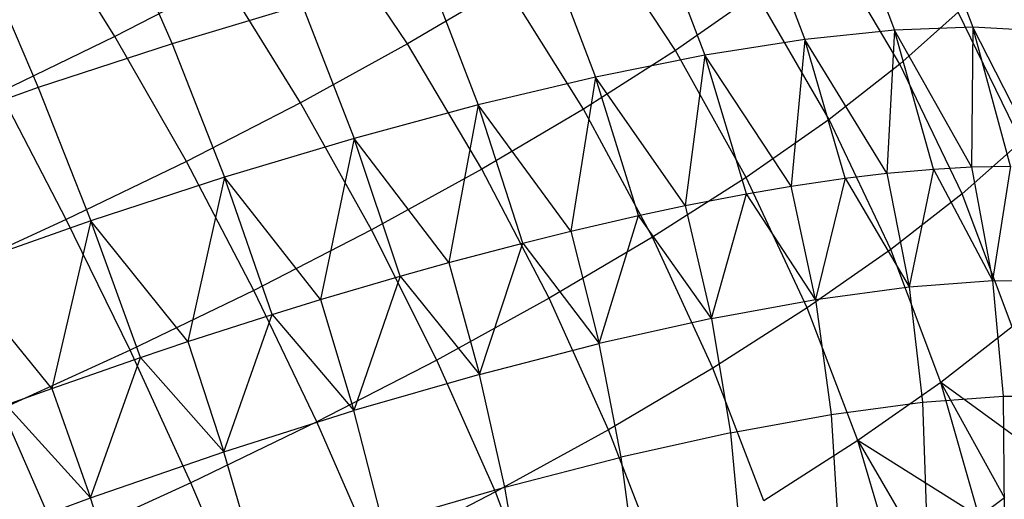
# Model space of a CAD drawing. Extents: x -11.4 to 11.4, y 1.8 to 24.6.
# Tile 192 of 199: x 4.947 to 5.632, y 18.183 to 18.517. Entities that reach past the tile are written whole.
import ezdxf

# ---------------------------------------------------------------- set-up
doc = ezdxf.new("R2010")
doc.units = 0
doc.header["$MEASUREMENT"] = 0
doc.layers.get('0').update_dxf_attribs({"color": 13, "linetype": 'CONTINUOUS'})

# ---------------------------------------------------------------- blocks, each defined once
blk = doc.blocks.new('GRUPUJ_4')
at = {"color": 0}
for p, q in [((16.97951, 16.76264, 4.64513), (17.01442, 16.66951, 4.66499)), ((16.97951, 16.76264, 4.64513), (17.01442, 16.66951, 4.66499)), ((16.9249, 16.76063, 4.73244), (16.95997, 16.66749, 4.75205)), ((16.9249, 16.76063, 4.73244), (16.95997, 16.66749, 4.75205)), ((16.86237, 16.75409, 4.81401), (16.89761, 16.66098, 4.83339)), ((16.86237, 16.75409, 4.81401), (16.89761, 16.66098, 4.83339)), ((16.41736, 16.66305, 3.3128), (16.36536, 16.74651, 3.33765)), ((16.41736, 16.66305, 3.3128), (16.36536, 16.74651, 3.33765)), ((16.41821, 16.74721, 5.07927), (16.45723, 16.65789, 5.10732)), ((16.41821, 16.74721, 5.07927), (16.45723, 16.65789, 5.10732)), ((16.62105, 16.65783, 3.38367), (16.56495, 16.74152, 3.39541)), ((16.62105, 16.65783, 3.38367), (16.56495, 16.74152, 3.39541)), ((16.79258, 16.74312, 4.88895), (16.82802, 16.65004, 4.90813)), ((16.79258, 16.74312, 4.88895), (16.82802, 16.65004, 4.90813)), ((16.80749, 16.6532, 3.50388), (16.7518, 16.73797, 3.50317)), ((16.80749, 16.6532, 3.50388), (16.7518, 16.73797, 3.50317)), ((16.7163, 16.72782, 4.95645), (16.75196, 16.63478, 4.97543)), ((16.7163, 16.72782, 4.95645), (16.75196, 16.63478, 4.97543)), ((16.9638, 16.64364, 3.66713), (16.91248, 16.73042, 3.65601)), ((16.9638, 16.64364, 3.66713), (16.91248, 16.73042, 3.65601)), ((16.32565, 16.71698, 5.11027), (16.36394, 16.62741, 5.13856)), ((16.32565, 16.71698, 5.11027), (16.36394, 16.62741, 5.13856)), ((16.63438, 16.70837, 5.01576), (16.67027, 16.61538, 5.03458)), ((16.63438, 16.70837, 5.01576), (16.67027, 16.61538, 5.03458)), ((16.49354, 16.70227, 3.34985), (16.41736, 16.66305, 3.3128)), ((16.49354, 16.70227, 3.34985), (16.41736, 16.66305, 3.3128)), ((16.54659, 16.61691, 3.33616), (16.49354, 16.70227, 3.34985)), ((16.54659, 16.61691, 3.33616), (16.49354, 16.70227, 3.34985)), ((16.6897, 16.69833, 3.43955), (16.62105, 16.65783, 3.38367)), ((16.6897, 16.69833, 3.43955), (16.62105, 16.65783, 3.38367)), ((16.74351, 16.61236, 3.43832), (16.6897, 16.69833, 3.43955)), ((16.74351, 16.61236, 3.43832), (16.6897, 16.69833, 3.43955)), ((16.86402, 16.6927, 3.57671), (16.80749, 16.6532, 3.50388)), ((16.86402, 16.6927, 3.57671), (16.80749, 16.6532, 3.50388)), ((16.91443, 16.60521, 3.58633), (16.86402, 16.6927, 3.57671)), ((16.91443, 16.60521, 3.58633), (16.86402, 16.6927, 3.57671)), ((16.54771, 16.68497, 5.06623), (16.45723, 16.65789, 5.10732)), ((16.54771, 16.68497, 5.06623), (16.45723, 16.65789, 5.10732)), ((16.54771, 16.68497, 5.06623), (16.58383, 16.59205, 5.08491)), ((16.54771, 16.68497, 5.06623), (16.58383, 16.59205, 5.08491)), ((17.0044, 16.67985, 3.75363), (16.9638, 16.64364, 3.66713)), ((17.0044, 16.67985, 3.75363), (16.9638, 16.64364, 3.66713)), ((17.04803, 16.58999, 3.77124), (17.0044, 16.67985, 3.75363)), ((17.04803, 16.58999, 3.77124), (17.0044, 16.67985, 3.75363)), ((16.95997, 16.66749, 4.75205), (16.89761, 16.66098, 4.83339)), ((16.95997, 16.66749, 4.75205), (16.89761, 16.66098, 4.83339)), ((16.95997, 16.66749, 4.75205), (16.95463, 16.56781, 4.81023)), ((16.95997, 16.66749, 4.75205), (16.95463, 16.56781, 4.81023)), ((17.01442, 16.66951, 4.66499), (16.95997, 16.66749, 4.75205)), ((17.01442, 16.66951, 4.66499), (16.95997, 16.66749, 4.75205)), ((16.98707, 16.57075, 4.76595), (16.95997, 16.66749, 4.75205)), ((17.01358, 16.57224, 4.72584), (16.95997, 16.66749, 4.75205)), ((16.98707, 16.57075, 4.76595), (16.95997, 16.66749, 4.75205)), ((17.01358, 16.57224, 4.72584), (16.95997, 16.66749, 4.75205)), ((17.01442, 16.66951, 4.66499), (17.01358, 16.57224, 4.72584)), ((17.01442, 16.66951, 4.66499), (17.01358, 16.57224, 4.72584)), ((17.04079, 16.57273, 4.68006), (17.01442, 16.66951, 4.66499)), ((17.06415, 16.57207, 4.63606), (17.01442, 16.66951, 4.66499)), ((17.06036, 16.66699, 4.57317), (17.01442, 16.66951, 4.66499)), ((17.06415, 16.57207, 4.63606), (17.01442, 16.66951, 4.66499)), ((17.04079, 16.57273, 4.68006), (17.01442, 16.66951, 4.66499)), ((17.06036, 16.66699, 4.57317), (17.01442, 16.66951, 4.66499)), ((16.41736, 16.66305, 3.3128), (16.33723, 16.62427, 3.28469)), ((16.41736, 16.66305, 3.3128), (16.33723, 16.62427, 3.28469)), ((16.46715, 16.57601, 3.29753), (16.41736, 16.66305, 3.3128)), ((16.46715, 16.57601, 3.29753), (16.41736, 16.66305, 3.3128)), ((16.89761, 16.66098, 4.83339), (16.82802, 16.65004, 4.90813)), ((16.89761, 16.66098, 4.83339), (16.82802, 16.65004, 4.90813)), ((16.89761, 16.66098, 4.83339), (16.88798, 16.55881, 4.8883)), ((16.89761, 16.66098, 4.83339), (16.88798, 16.55881, 4.8883)), ((16.92555, 16.56432, 4.8462), (16.89761, 16.66098, 4.83339)), ((16.95463, 16.56781, 4.81023), (16.89761, 16.66098, 4.83339)), ((16.92555, 16.56432, 4.8462), (16.89761, 16.66098, 4.83339)), ((16.95463, 16.56781, 4.81023), (16.89761, 16.66098, 4.83339)), ((16.45723, 16.65789, 5.10732), (16.36394, 16.62741, 5.13856)), ((16.45723, 16.65789, 5.10732), (16.36394, 16.62741, 5.13856)), ((16.45723, 16.65789, 5.10732), (16.49361, 16.56504, 5.12588)), ((16.45723, 16.65789, 5.10732), (16.49361, 16.56504, 5.12588)), ((16.62105, 16.65783, 3.38367), (16.54659, 16.61691, 3.33616)), ((16.62105, 16.65783, 3.38367), (16.54659, 16.61691, 3.33616)), ((16.67277, 16.57063, 3.38075), (16.62105, 16.65783, 3.38367)), ((16.67277, 16.57063, 3.38075), (16.62105, 16.65783, 3.38367)), ((16.80749, 16.6532, 3.50388), (16.74351, 16.61236, 3.43832)), ((16.80749, 16.6532, 3.50388), (16.74351, 16.61236, 3.43832)), ((16.85684, 16.56497, 3.51213), (16.80749, 16.6532, 3.50388)), ((16.85684, 16.56497, 3.51213), (16.80749, 16.6532, 3.50388)), ((16.82802, 16.65004, 4.90813), (16.75196, 16.63478, 4.97543)), ((16.82802, 16.65004, 4.90813), (16.75196, 16.63478, 4.97543)), ((16.82802, 16.65004, 4.90813), (16.81438, 16.54536, 4.95914)), ((16.82802, 16.65004, 4.90813), (16.81438, 16.54536, 4.95914)), ((16.85689, 16.55352, 4.91993), (16.82802, 16.65004, 4.90813)), ((16.88798, 16.55881, 4.8883), (16.82802, 16.65004, 4.90813)), ((16.85689, 16.55352, 4.91993), (16.82802, 16.65004, 4.90813)), ((16.88798, 16.55881, 4.8883), (16.82802, 16.65004, 4.90813)), ((16.9638, 16.64364, 3.66713), (16.91443, 16.60521, 3.58633)), ((16.9638, 16.64364, 3.66713), (16.91443, 16.60521, 3.58633)), ((17.00711, 16.5535, 3.68405), (16.9638, 16.64364, 3.66713)), ((17.00711, 16.5535, 3.68405), (16.9638, 16.64364, 3.66713)), ((16.75196, 16.63478, 4.97543), (16.67027, 16.61538, 5.03458)), ((16.75196, 16.63478, 4.97543), (16.67027, 16.61538, 5.03458)), ((16.75196, 16.63478, 4.97543), (16.73466, 16.5276, 5.02196)), ((16.75196, 16.63478, 4.97543), (16.73466, 16.5276, 5.02196)), ((16.78185, 16.53847, 4.98633), (16.75196, 16.63478, 4.97543)), ((16.81438, 16.54536, 4.95914), (16.75196, 16.63478, 4.97543)), ((16.78185, 16.53847, 4.98633), (16.75196, 16.63478, 4.97543)), ((16.81438, 16.54536, 4.95914), (16.75196, 16.63478, 4.97543)), ((16.36394, 16.62741, 5.13856), (16.26886, 16.59389, 5.15962)), ((16.36394, 16.62741, 5.13856), (16.26886, 16.59389, 5.15962)), ((16.36394, 16.62741, 5.13856), (16.40058, 16.53466, 5.15703)), ((16.36394, 16.62741, 5.13856), (16.40058, 16.53466, 5.15703)), ((16.38359, 16.53558, 3.26821), (16.33723, 16.62427, 3.28469)), ((16.38359, 16.53558, 3.26821), (16.33723, 16.62427, 3.28469)), ((16.54659, 16.61691, 3.33616), (16.46715, 16.57601, 3.29753)), ((16.54659, 16.61691, 3.33616), (16.46715, 16.57601, 3.29753)), ((16.59606, 16.52847, 3.33179), (16.54659, 16.61691, 3.33616)), ((16.59606, 16.52847, 3.33179), (16.54659, 16.61691, 3.33616)), ((16.67027, 16.61538, 5.03458), (16.58383, 16.59205, 5.08491)), ((16.67027, 16.61538, 5.03458), (16.58383, 16.59205, 5.08491)), ((16.67027, 16.61538, 5.03458), (16.64973, 16.50573, 5.07605)), ((16.67027, 16.61538, 5.03458), (16.64973, 16.50573, 5.07605)), ((16.70126, 16.51933, 5.04468), (16.67027, 16.61538, 5.03458)), ((16.73466, 16.5276, 5.02196), (16.67027, 16.61538, 5.03458)), ((16.70126, 16.51933, 5.04468), (16.67027, 16.61538, 5.03458)), ((16.73466, 16.5276, 5.02196), (16.67027, 16.61538, 5.03458)), ((16.74351, 16.61236, 3.43832), (16.67277, 16.57063, 3.38075)), ((16.74351, 16.61236, 3.43832), (16.67277, 16.57063, 3.38075)), ((16.79165, 16.52336, 3.44533), (16.74351, 16.61236, 3.43832)), ((16.79165, 16.52336, 3.44533), (16.74351, 16.61236, 3.43832)), ((16.91443, 16.60521, 3.58633), (16.85684, 16.56497, 3.51213)), ((16.91443, 16.60521, 3.58633), (16.85684, 16.56497, 3.51213)), ((16.95735, 16.51476, 3.60262), (16.91443, 16.60521, 3.58633)), ((16.95735, 16.51476, 3.60262), (16.91443, 16.60521, 3.58633)), ((16.58383, 16.59205, 5.08491), (16.49361, 16.56504, 5.12588)), ((16.58383, 16.59205, 5.08491), (16.49361, 16.56504, 5.12588)), ((16.58383, 16.59205, 5.08491), (16.56054, 16.48001, 5.12079)), ((16.58383, 16.59205, 5.08491), (16.56054, 16.48001, 5.12079)), ((16.61599, 16.49631, 5.09434), (16.58383, 16.59205, 5.08491)), ((16.64973, 16.50573, 5.07605), (16.58383, 16.59205, 5.08491)), ((16.61599, 16.49631, 5.09434), (16.58383, 16.59205, 5.08491)), ((16.64973, 16.50573, 5.07605), (16.58383, 16.59205, 5.08491)), ((17.04803, 16.58999, 3.77124), (17.00711, 16.5535, 3.68405)), ((17.04803, 16.58999, 3.77124), (17.00711, 16.5535, 3.68405)), ((16.46715, 16.57601, 3.29753), (16.38359, 16.53558, 3.26821)), ((16.46715, 16.57601, 3.29753), (16.38359, 16.53558, 3.26821)), ((16.51421, 16.48632, 3.29199), (16.46715, 16.57601, 3.29753)), ((16.51421, 16.48632, 3.29199), (16.46715, 16.57601, 3.29753)), ((16.67277, 16.57063, 3.38075), (16.59606, 16.52847, 3.33179)), ((16.67277, 16.57063, 3.38075), (16.59606, 16.52847, 3.33179)), ((16.71958, 16.48084, 3.38667), (16.67277, 16.57063, 3.38075)), ((16.71958, 16.48084, 3.38667), (16.67277, 16.57063, 3.38075)), ((16.95463, 16.56781, 4.81023), (16.98707, 16.57075, 4.76595)), ((16.95463, 16.56781, 4.81023), (16.98707, 16.57075, 4.76595)), ((16.98707, 16.57075, 4.76595), (16.97027, 16.48881, 4.81579)), ((16.98707, 16.57075, 4.76595), (16.97027, 16.48881, 4.81579)), ((16.98707, 16.57075, 4.76595), (17.01358, 16.57224, 4.72584)), ((16.98707, 16.57075, 4.76595), (17.01358, 16.57224, 4.72584)), ((16.98707, 16.57075, 4.76595), (17.02808, 16.49316, 4.73302)), ((16.98707, 16.57075, 4.76595), (17.02808, 16.49316, 4.73302)), ((17.01358, 16.57224, 4.72584), (17.04079, 16.57273, 4.68006)), ((17.01358, 16.57224, 4.72584), (17.04079, 16.57273, 4.68006)), ((17.01358, 16.57224, 4.72584), (17.02808, 16.49316, 4.73302)), ((17.01358, 16.57224, 4.72584), (17.02808, 16.49316, 4.73302)), ((17.04079, 16.57273, 4.68006), (17.02808, 16.49316, 4.73302)), ((17.04079, 16.57273, 4.68006), (17.02808, 16.49316, 4.73302)), ((16.49361, 16.56504, 5.12588), (16.40058, 16.53466, 5.15703)), ((16.49361, 16.56504, 5.12588), (16.40058, 16.53466, 5.15703)), ((16.49361, 16.56504, 5.12588), (16.46812, 16.45072, 5.15568)), ((16.49361, 16.56504, 5.12588), (16.46812, 16.45072, 5.15568)), ((16.52697, 16.46967, 5.13476), (16.49361, 16.56504, 5.12588)), ((16.56054, 16.48001, 5.12079), (16.49361, 16.56504, 5.12588)), ((16.52697, 16.46967, 5.13476), (16.49361, 16.56504, 5.12588)), ((16.56054, 16.48001, 5.12079), (16.49361, 16.56504, 5.12588)), ((16.85684, 16.56497, 3.51213), (16.79165, 16.52336, 3.44533)), ((16.85684, 16.56497, 3.51213), (16.79165, 16.52336, 3.44533)), ((16.89931, 16.47421, 3.52783), (16.85684, 16.56497, 3.51213)), ((16.89931, 16.47421, 3.52783), (16.85684, 16.56497, 3.51213)), ((16.88798, 16.55881, 4.8883), (16.92555, 16.56432, 4.8462)), ((16.88798, 16.55881, 4.8883), (16.92555, 16.56432, 4.8462)), ((16.92555, 16.56432, 4.8462), (16.9049, 16.47999, 4.89235)), ((16.92555, 16.56432, 4.8462), (16.9049, 16.47999, 4.89235)), ((16.92555, 16.56432, 4.8462), (16.95463, 16.56781, 4.81023)), ((16.92555, 16.56432, 4.8462), (16.95463, 16.56781, 4.81023)), ((16.92555, 16.56432, 4.8462), (16.97027, 16.48881, 4.81579)), ((16.92555, 16.56432, 4.8462), (16.97027, 16.48881, 4.81579)), ((16.95463, 16.56781, 4.81023), (16.97027, 16.48881, 4.81579)), ((16.95463, 16.56781, 4.81023), (16.97027, 16.48881, 4.81579)), ((16.85689, 16.55352, 4.91993), (16.88798, 16.55881, 4.8883)), ((16.85689, 16.55352, 4.91993), (16.88798, 16.55881, 4.8883)), ((16.9049, 16.47999, 4.89235), (16.88798, 16.55881, 4.8883)), ((16.9049, 16.47999, 4.89235), (16.88798, 16.55881, 4.8883)), ((16.81438, 16.54536, 4.95914), (16.85689, 16.55352, 4.91993)), ((16.81438, 16.54536, 4.95914), (16.85689, 16.55352, 4.91993)), ((16.83272, 16.46679, 4.96183), (16.85689, 16.55352, 4.91993)), ((16.83272, 16.46679, 4.96183), (16.85689, 16.55352, 4.91993)), ((16.9049, 16.47999, 4.89235), (16.85689, 16.55352, 4.91993)), ((16.9049, 16.47999, 4.89235), (16.85689, 16.55352, 4.91993)), ((17.00711, 16.5535, 3.68405), (16.95735, 16.51476, 3.60262)), ((17.00711, 16.5535, 3.68405), (16.95735, 16.51476, 3.60262)), ((17.04195, 16.46095, 3.70661), (17.00711, 16.5535, 3.68405)), ((17.04195, 16.46095, 3.70661), (17.00711, 16.5535, 3.68405)), ((16.78185, 16.53847, 4.98633), (16.81438, 16.54536, 4.95914)), ((16.78185, 16.53847, 4.98633), (16.81438, 16.54536, 4.95914)), ((16.81438, 16.54536, 4.95914), (16.83272, 16.46679, 4.96183)), ((16.81438, 16.54536, 4.95914), (16.83272, 16.46679, 4.96183)), ((16.38359, 16.53558, 3.26821), (16.29684, 16.49607, 3.24853)), ((16.38359, 16.53558, 3.26821), (16.29684, 16.49607, 3.24853)), ((16.42811, 16.44467, 3.26179), (16.38359, 16.53558, 3.26821)), ((16.42811, 16.44467, 3.26179), (16.38359, 16.53558, 3.26821)), ((16.73466, 16.5276, 5.02196), (16.78185, 16.53847, 4.98633)), ((16.73466, 16.5276, 5.02196), (16.78185, 16.53847, 4.98633)), ((16.75453, 16.44937, 5.02344), (16.78185, 16.53847, 4.98633)), ((16.75453, 16.44937, 5.02344), (16.78185, 16.53847, 4.98633)), ((16.83272, 16.46679, 4.96183), (16.78185, 16.53847, 4.98633)), ((16.83272, 16.46679, 4.96183), (16.78185, 16.53847, 4.98633)), ((16.40058, 16.53466, 5.15703), (16.30577, 16.50122, 5.17803)), ((16.40058, 16.53466, 5.15703), (16.30577, 16.50122, 5.17803)), ((16.40058, 16.53466, 5.15703), (16.3735, 16.4182, 5.18033)), ((16.40058, 16.53466, 5.15703), (16.3735, 16.4182, 5.18033)), ((16.4352, 16.43969, 5.16549), (16.40058, 16.53466, 5.15703)), ((16.46812, 16.45072, 5.15568), (16.40058, 16.53466, 5.15703)), ((16.46812, 16.45072, 5.15568), (16.40058, 16.53466, 5.15703)), ((16.4352, 16.43969, 5.16549), (16.40058, 16.53466, 5.15703)), ((16.59606, 16.52847, 3.33179), (16.51421, 16.48632, 3.29199)), ((16.59606, 16.52847, 3.33179), (16.51421, 16.48632, 3.29199)), ((16.64142, 16.43788, 3.3368), (16.59606, 16.52847, 3.33179)), ((16.64142, 16.43788, 3.3368), (16.59606, 16.52847, 3.33179)), ((16.70126, 16.51933, 5.04468), (16.73466, 16.5276, 5.02196)), ((16.70126, 16.51933, 5.04468), (16.73466, 16.5276, 5.02196)), ((16.79165, 16.52336, 3.44533), (16.71958, 16.48084, 3.38667)), ((16.79165, 16.52336, 3.44533), (16.71958, 16.48084, 3.38667)), ((16.73466, 16.5276, 5.02196), (16.75453, 16.44937, 5.02344)), ((16.73466, 16.5276, 5.02196), (16.75453, 16.44937, 5.02344)), ((16.8336, 16.43227, 3.46051), (16.79165, 16.52336, 3.44533)), ((16.8336, 16.43227, 3.46051), (16.79165, 16.52336, 3.44533)), ((16.64973, 16.50573, 5.07605), (16.70126, 16.51933, 5.04468)), ((16.64973, 16.50573, 5.07605), (16.70126, 16.51933, 5.04468)), ((16.67124, 16.42793, 5.07649), (16.70126, 16.51933, 5.04468)), ((16.67124, 16.42793, 5.07649), (16.70126, 16.51933, 5.04468)), ((16.70126, 16.51933, 5.04468), (16.75453, 16.44937, 5.02344)), ((16.70126, 16.51933, 5.04468), (16.75453, 16.44937, 5.02344)), ((16.95735, 16.51476, 3.60262), (16.89931, 16.47421, 3.52783)), ((16.95735, 16.51476, 3.60262), (16.89931, 16.47421, 3.52783)), ((16.99233, 16.42232, 3.6254), (16.95735, 16.51476, 3.60262)), ((16.99233, 16.42232, 3.6254), (16.95735, 16.51476, 3.60262)), ((16.3735, 16.4182, 5.18033), (16.30577, 16.50122, 5.17803)), ((16.3735, 16.4182, 5.18033), (16.30577, 16.50122, 5.17803)), ((16.61599, 16.49631, 5.09434), (16.64973, 16.50573, 5.07605)), ((16.61599, 16.49631, 5.09434), (16.64973, 16.50573, 5.07605)), ((16.64973, 16.50573, 5.07605), (16.67124, 16.42793, 5.07649)), ((16.64973, 16.50573, 5.07605), (16.67124, 16.42793, 5.07649)), ((16.56054, 16.48001, 5.12079), (16.61599, 16.49631, 5.09434)), ((16.56054, 16.48001, 5.12079), (16.61599, 16.49631, 5.09434)), ((16.61599, 16.49631, 5.09434), (16.58377, 16.40271, 5.12037)), ((16.61599, 16.49631, 5.09434), (16.58377, 16.40271, 5.12037)), ((16.61599, 16.49631, 5.09434), (16.67124, 16.42793, 5.07649)), ((16.61599, 16.49631, 5.09434), (16.67124, 16.42793, 5.07649)), ((16.9049, 16.47999, 4.89235), (16.97027, 16.48881, 4.81579)), ((16.9049, 16.47999, 4.89235), (16.97027, 16.48881, 4.81579)), ((16.97027, 16.48881, 4.81579), (17.02808, 16.49316, 4.73302)), ((16.97027, 16.48881, 4.81579), (17.02808, 16.49316, 4.73302)), ((16.97027, 16.48881, 4.81579), (16.97947, 16.40862, 4.81628)), ((16.97027, 16.48881, 4.81579), (16.97947, 16.40862, 4.81628)), ((17.02808, 16.49316, 4.73302), (17.03567, 16.41284, 4.73583)), ((17.02808, 16.49316, 4.73302), (17.07768, 16.49299, 4.64497)), ((17.02808, 16.49316, 4.73302), (17.03567, 16.41284, 4.73583)), ((17.02808, 16.49316, 4.73302), (17.07768, 16.49299, 4.64497)), ((16.51421, 16.48632, 3.29199), (16.42811, 16.44467, 3.26179)), ((16.51421, 16.48632, 3.29199), (16.42811, 16.44467, 3.26179)), ((16.55802, 16.39495, 3.29625), (16.51421, 16.48632, 3.29199)), ((16.55802, 16.39495, 3.29625), (16.51421, 16.48632, 3.29199)), ((16.71958, 16.48084, 3.38667), (16.64142, 16.43788, 3.3368)), ((16.71958, 16.48084, 3.38667), (16.64142, 16.43788, 3.3368)), ((16.76097, 16.38942, 3.40139), (16.71958, 16.48084, 3.38667)), ((16.76097, 16.38942, 3.40139), (16.71958, 16.48084, 3.38667)), ((16.52697, 16.46967, 5.13476), (16.56054, 16.48001, 5.12079)), ((16.52697, 16.46967, 5.13476), (16.56054, 16.48001, 5.12079)), ((16.56054, 16.48001, 5.12079), (16.58377, 16.40271, 5.12037)), ((16.56054, 16.48001, 5.12079), (16.58377, 16.40271, 5.12037)), ((16.83272, 16.46679, 4.96183), (16.9049, 16.47999, 4.89235)), ((16.83272, 16.46679, 4.96183), (16.9049, 16.47999, 4.89235)), ((16.89931, 16.47421, 3.52783), (16.8336, 16.43227, 3.46051)), ((16.89931, 16.47421, 3.52783), (16.8336, 16.43227, 3.46051)), ((16.93445, 16.38188, 3.55082), (16.89931, 16.47421, 3.52783)), ((16.93445, 16.38188, 3.55082), (16.89931, 16.47421, 3.52783)), ((16.9049, 16.47999, 4.89235), (16.91594, 16.40004, 4.89069)), ((16.9049, 16.47999, 4.89235), (16.91594, 16.40004, 4.89069)), ((16.46812, 16.45072, 5.15568), (16.52697, 16.46967, 5.13476)), ((16.46812, 16.45072, 5.15568), (16.52697, 16.46967, 5.13476)), ((16.49313, 16.37398, 5.15459), (16.52697, 16.46967, 5.13476)), ((16.49313, 16.37398, 5.15459), (16.52697, 16.46967, 5.13476)), ((16.52697, 16.46967, 5.13476), (16.58377, 16.40271, 5.12037)), ((16.52697, 16.46967, 5.13476), (16.58377, 16.40271, 5.12037)), ((16.83272, 16.46679, 4.96183), (16.75453, 16.44937, 5.02344)), ((16.83272, 16.46679, 4.96183), (16.75453, 16.44937, 5.02344)), ((16.83272, 16.46679, 4.96183), (16.84578, 16.38721, 4.95822)), ((16.83272, 16.46679, 4.96183), (16.84578, 16.38721, 4.95822)), ((17.04195, 16.46095, 3.70661), (16.99233, 16.42232, 3.6254)), ((17.04195, 16.46095, 3.70661), (16.99233, 16.42232, 3.6254)), ((16.4352, 16.43969, 5.16549), (16.46812, 16.45072, 5.15568)), ((16.4352, 16.43969, 5.16549), (16.46812, 16.45072, 5.15568)), ((16.46812, 16.45072, 5.15568), (16.49313, 16.37398, 5.15459)), ((16.46812, 16.45072, 5.15568), (16.49313, 16.37398, 5.15459)), ((16.67124, 16.42793, 5.07649), (16.75453, 16.44937, 5.02344)), ((16.67124, 16.42793, 5.07649), (16.75453, 16.44937, 5.02344)), ((16.76978, 16.37028, 5.01811), (16.75453, 16.44937, 5.02344)), ((16.76978, 16.37028, 5.01811), (16.75453, 16.44937, 5.02344)), ((16.42811, 16.44467, 3.26179), (16.33872, 16.40396, 3.2415)), ((16.42811, 16.44467, 3.26179), (16.33872, 16.40396, 3.2415)), ((16.3735, 16.4182, 5.18033), (16.4352, 16.43969, 5.16549)), ((16.3735, 16.4182, 5.18033), (16.4352, 16.43969, 5.16549)), ((16.40033, 16.34209, 5.17875), (16.4352, 16.43969, 5.16549)), ((16.40033, 16.34209, 5.17875), (16.4352, 16.43969, 5.16549)), ((16.47031, 16.35251, 3.26547), (16.42811, 16.44467, 3.26179)), ((16.47031, 16.35251, 3.26547), (16.42811, 16.44467, 3.26179)), ((16.4352, 16.43969, 5.16549), (16.49313, 16.37398, 5.15459)), ((16.4352, 16.43969, 5.16549), (16.49313, 16.37398, 5.15459)), ((16.64142, 16.43788, 3.3368), (16.55802, 16.39495, 3.29625)), ((16.64142, 16.43788, 3.3368), (16.55802, 16.39495, 3.29625)), ((16.68219, 16.34612, 3.35112), (16.64142, 16.43788, 3.3368)), ((16.68219, 16.34612, 3.35112), (16.64142, 16.43788, 3.3368)), ((16.67124, 16.42793, 5.07649), (16.58377, 16.40271, 5.12037)), ((16.67124, 16.42793, 5.07649), (16.58377, 16.40271, 5.12037)), ((16.68882, 16.34944, 5.06967), (16.67124, 16.42793, 5.07649)), ((16.68882, 16.34944, 5.06967), (16.67124, 16.42793, 5.07649)), ((16.8336, 16.43227, 3.46051), (16.76097, 16.38942, 3.40139)), ((16.8336, 16.43227, 3.46051), (16.76097, 16.38942, 3.40139)), ((16.86893, 16.34006, 3.48369), (16.8336, 16.43227, 3.46051)), ((16.86893, 16.34006, 3.48369), (16.8336, 16.43227, 3.46051)), ((16.99233, 16.42232, 3.6254), (16.93445, 16.38188, 3.55082)), ((16.99233, 16.42232, 3.6254), (16.93445, 16.38188, 3.55082)), ((17.06795, 16.36697, 3.73455), (16.99233, 16.42232, 3.6254)), ((17.06795, 16.36697, 3.73455), (16.99233, 16.42232, 3.6254)), ((16.99233, 16.42232, 3.6254), (17.03653, 16.34201, 3.6809)), ((17.019, 16.32887, 3.65444), (16.99233, 16.42232, 3.6254)), ((17.019, 16.32887, 3.65444), (16.99233, 16.42232, 3.6254)), ((16.99233, 16.42232, 3.6254), (17.03653, 16.34201, 3.6809)), ((16.34166, 16.40671, 5.18621), (16.3735, 16.4182, 5.18033)), ((16.34166, 16.40671, 5.18621), (16.3735, 16.4182, 5.18033)), ((16.3735, 16.4182, 5.18033), (16.40033, 16.34209, 5.17875)), ((16.3735, 16.4182, 5.18033), (16.40033, 16.34209, 5.17875)), ((16.97947, 16.40862, 4.81628), (17.03567, 16.41284, 4.73583)), ((16.97947, 16.40862, 4.81628), (17.03567, 16.41284, 4.73583)), ((17.03567, 16.41284, 4.73583), (17.08388, 16.41268, 4.65025)), ((17.03567, 16.41284, 4.73583), (17.08388, 16.41268, 4.65025)), ((17.03567, 16.41284, 4.73583), (17.03626, 16.33214, 4.73422)), ((17.03567, 16.41284, 4.73583), (17.03626, 16.33214, 4.73422)), ((16.34166, 16.40671, 5.18621), (16.40033, 16.34209, 5.17875)), ((16.34166, 16.40671, 5.18621), (16.40033, 16.34209, 5.17875)), ((16.91594, 16.40004, 4.89069), (16.97947, 16.40862, 4.81628)), ((16.91594, 16.40004, 4.89069), (16.97947, 16.40862, 4.81628)), ((16.97947, 16.40862, 4.81628), (16.98215, 16.32807, 4.81169)), ((16.97947, 16.40862, 4.81628), (16.98215, 16.32807, 4.81169)), ((16.37923, 16.31103, 3.2448), (16.33872, 16.40396, 3.2415)), ((16.37923, 16.31103, 3.2448), (16.33872, 16.40396, 3.2415)), ((16.49313, 16.37398, 5.15459), (16.58377, 16.40271, 5.12037)), ((16.49313, 16.37398, 5.15459), (16.58377, 16.40271, 5.12037)), ((16.6038, 16.32492, 5.11232), (16.58377, 16.40271, 5.12037)), ((16.6038, 16.32492, 5.11232), (16.58377, 16.40271, 5.12037)), ((16.84578, 16.38721, 4.95822), (16.91594, 16.40004, 4.89069)), ((16.84578, 16.38721, 4.95822), (16.91594, 16.40004, 4.89069)), ((16.91594, 16.40004, 4.89069), (16.92098, 16.31981, 4.88334)), ((16.91594, 16.40004, 4.89069), (16.92098, 16.31981, 4.88334)), ((16.55802, 16.39495, 3.29625), (16.47031, 16.35251, 3.26547)), ((16.55802, 16.39495, 3.29625), (16.47031, 16.35251, 3.26547)), ((16.59814, 16.30285, 3.31025), (16.55802, 16.39495, 3.29625)), ((16.59814, 16.30285, 3.31025), (16.55802, 16.39495, 3.29625)), ((16.76097, 16.38942, 3.40139), (16.68219, 16.34612, 3.35112)), ((16.76097, 16.38942, 3.40139), (16.68219, 16.34612, 3.35112)), ((16.7965, 16.29733, 3.42474), (16.76097, 16.38942, 3.40139)), ((16.7965, 16.29733, 3.42474), (16.76097, 16.38942, 3.40139)), ((16.84578, 16.38721, 4.95822), (16.76978, 16.37028, 5.01811)), ((16.84578, 16.38721, 4.95822), (16.76978, 16.37028, 5.01811)), ((16.84578, 16.38721, 4.95822), (16.85342, 16.30746, 4.94837)), ((16.84578, 16.38721, 4.95822), (16.85342, 16.30746, 4.94837)), ((16.93445, 16.38188, 3.55082), (16.86893, 16.34006, 3.48369)), ((16.93445, 16.38188, 3.55082), (16.86893, 16.34006, 3.48369)), ((17.019, 16.32887, 3.65444), (16.93445, 16.38188, 3.55082)), ((16.93445, 16.38188, 3.55082), (16.98114, 16.30198, 3.60379)), ((17.019, 16.32887, 3.65444), (16.93445, 16.38188, 3.55082)), ((16.96189, 16.28897, 3.58086), (16.93445, 16.38188, 3.55082)), ((16.96189, 16.28897, 3.58086), (16.93445, 16.38188, 3.55082)), ((16.93445, 16.38188, 3.55082), (16.98114, 16.30198, 3.60379)), ((16.40033, 16.34209, 5.17875), (16.49313, 16.37398, 5.15459)), ((16.40033, 16.34209, 5.17875), (16.49313, 16.37398, 5.15459)), ((16.5157, 16.297, 5.14558), (16.49313, 16.37398, 5.15459)), ((16.5157, 16.297, 5.14558), (16.49313, 16.37398, 5.15459)), ((16.68882, 16.34944, 5.06967), (16.76978, 16.37028, 5.01811)), ((16.68882, 16.34944, 5.06967), (16.76978, 16.37028, 5.01811)), ((16.78025, 16.29116, 5.00603), (16.76978, 16.37028, 5.01811)), ((16.78025, 16.29116, 5.00603), (16.76978, 16.37028, 5.01811)), ((16.47031, 16.35251, 3.26547), (16.37923, 16.31103, 3.2448)), ((16.47031, 16.35251, 3.26547), (16.37923, 16.31103, 3.2448)), ((16.50973, 16.26007, 3.27923), (16.47031, 16.35251, 3.26547)), ((16.50973, 16.26007, 3.27923), (16.47031, 16.35251, 3.26547)), ((16.68219, 16.34612, 3.35112), (16.59814, 16.30285, 3.31025)), ((16.68219, 16.34612, 3.35112), (16.59814, 16.30285, 3.31025)), ((16.6038, 16.32492, 5.11232), (16.68882, 16.34944, 5.06967)), ((16.6038, 16.32492, 5.11232), (16.68882, 16.34944, 5.06967)), ((16.71794, 16.25415, 3.37461), (16.68219, 16.34612, 3.35112)), ((16.71794, 16.25415, 3.37461), (16.68219, 16.34612, 3.35112)), ((16.70229, 16.27109, 5.05568), (16.68882, 16.34944, 5.06967)), ((16.70229, 16.27109, 5.05568), (16.68882, 16.34944, 5.06967)), ((16.30644, 16.30738, 5.1926), (16.40033, 16.34209, 5.17875)), ((16.30644, 16.30738, 5.1926), (16.40033, 16.34209, 5.17875)), ((16.4255, 16.266, 5.16907), (16.40033, 16.34209, 5.17875)), ((16.4255, 16.266, 5.16907), (16.40033, 16.34209, 5.17875)), ((17.03653, 16.34201, 3.6809), (17.019, 16.32887, 3.65444)), ((17.03653, 16.34201, 3.6809), (17.019, 16.32887, 3.65444))]:
    blk.add_line(p, q, dxfattribs=at)
blk = doc.blocks.new('SATELLITE_M_ZWIS-11230-112')
at = {"color": 0}
blk.add_blockref('GRUPUJ_4', (-11.40464, 1.84184, 0.62927), dxfattribs=at)

msp = doc.modelspace()

# ---------------------------------------------------------------- block references
at = {"color": 0}
msp.add_blockref('SATELLITE_M_ZWIS-11230-112', (0, 0), dxfattribs=at)

doc.saveas('drawing.dxf')
